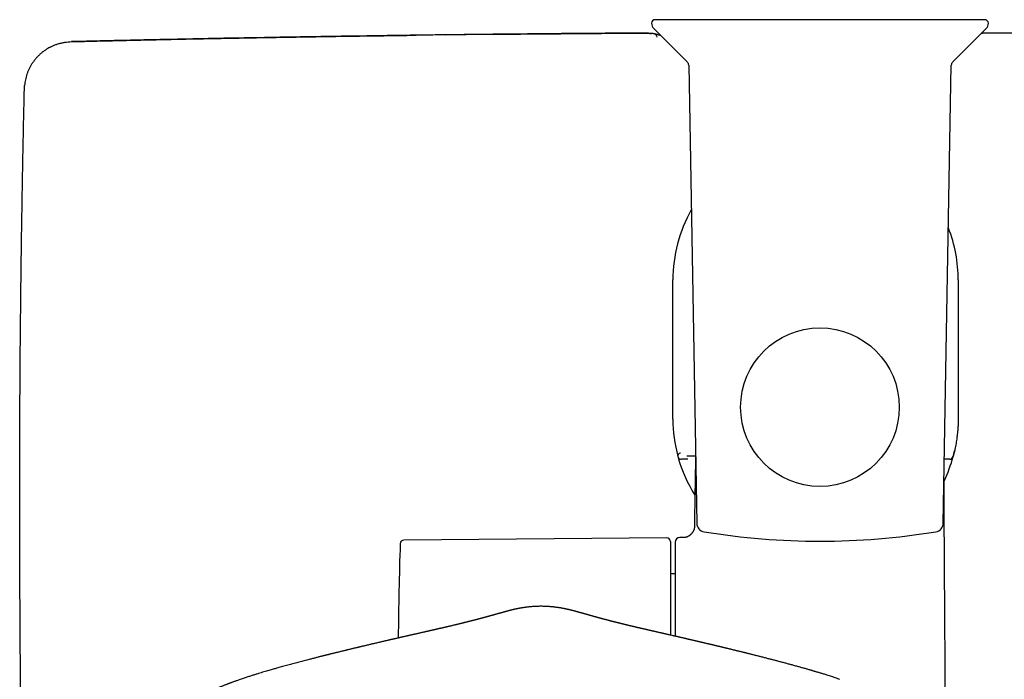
# Model space of a CAD drawing. Header units: millimetres. Extents: x 8 to 1017, y 12 to 1747.
# Tile 8 of 21: x 522 to 658, y 819 to 910. Entities that reach past the tile are written whole.
import ezdxf

# ---------------------------------------------------------------- set-up
doc = ezdxf.new("R2010")
doc.units = ezdxf.units.MM

msp = doc.modelspace()

# ---------------------------------------------------------------- linework, layer by layer
at = {"color": 7, "linetype": 'Continuous', "lineweight": 30}
for p, q in [((655.6, 910.28), (610.1, 910.28)), ((609.9, 909.07), (614.56, 904.41)), ((651.15, 904.41), (655.81, 909.07)), ((614.73, 904), (615.84, 840.73)), ((649.87, 840.73), (650.98, 904)), ((612.54, 855.14), (612.54, 874.34)), ((651.94, 874.34), (651.94, 855.14)), ((615.68, 850.02), (614.46, 850.02)), ((651.24, 849.97), (651.24, 849.96)), ((614.59, 849.6), (613.71, 849.6)), ((650.76, 849.6), (650.03, 849.6)), ((614.09, 838.78), (613.51, 838.78)), ((611.7, 838.74), (575.39, 838.43)), ((612.2, 838.24), (612.2, 825.3)), ((612.85, 838.12), (612.85, 825.16)), ((612.85, 833.78), (612.2, 833.78)), ((584.71, 827.26), (584.68, 827.25)), ((584.69, 827.25), (584.68, 827.25)), ((604.07, 827.22), (604.13, 827.21))]:
    msp.add_line(p, q, dxfattribs=at)
at = {"color": 7, "linetype": 'Continuous', "lineweight": 30, "flags": 128}
for points in [[(581.1, 908.19), (584, 908.22), (589.21, 908.28), (591.5, 908.3), (592.51, 908.31), (592.64, 908.31), (592.77, 908.31), (592.9, 908.31), (593.03, 908.32), (593.16, 908.32), (593.29, 908.32), (595.29, 908.34), (597.07, 908.35), (598.65, 908.36), (600.03, 908.37), (601.19, 908.38), (602.01, 908.39), (602.68, 908.39), (603.21, 908.4), (603.51, 908.4), (603.73, 908.4), (603.87, 908.4), (603.91, 908.4), (603.92, 908.4), (603.93, 908.4), (603.93, 908.4), (603.93, 908.4), (603.93, 908.4), (603.93, 908.4), (603.93, 908.4), (603.93, 908.4), (603.93, 908.4), (603.93, 908.4), (604.52, 908.41), (605.04, 908.41), (605.51, 908.41), (605.92, 908.41), (606.27, 908.41), (606.56, 908.42), (607.16, 908.42), (607.71, 908.41), (608.05, 908.41), (608.36, 908.41), (608.64, 908.41), (608.99, 908.4), (609.26, 908.4), (609.36, 908.39), (609.43, 908.39), (609.5, 908.39), (609.56, 908.39), (609.61, 908.38), (609.61, 908.38)], [(651.45, 850.79), (651.35, 850.39), (651.24, 849.97)]]:
    msp.add_lwpolyline(points, dxfattribs=at)
at = {"color": 7, "linetype": 'Continuous', "lineweight": 30}
msp.add_circle((632.85, 856.78), 10.95, dxfattribs=at)
msp.add_circle((632.85, 856.78), 10.95, dxfattribs=at)
for centre, radius, start, end in [((610.1, 909.78), 0.5, 90, 180), ((610.6, 909.78), 1, 180, 225), ((655.6, 909.78), 0.5, 0, 90), ((655.1, 909.78), 1, 315, 0), ((609.79, 907.76), 0.59, 10.3607, 83.7759), ((614.13, 903.99), 0.6, 1, 45), ((651.58, 903.99), 0.6, 135, 179), ((632.24, 874.34), 19.7, 150.5443, 180), ((632.24, 874.34), 19.7, 0, 21.3438), ((632.23, 855.14), 19.69, 180, 195.2424), ((632.24, 855.14), 19.7, 180, 195.2348), ((613.65, 850.02), 0.428, 94.524, 277.4583), ((632.24, 855.14), 19.7, 195.5715, 212.2878), ((632.24, 855.14), 19.7, 334.2581, 344.7652), ((650.76, 850.09), 0.497, 269.7984, 345.0129), ((631.57, 855.23), 20.37, 345.0129, 347.276), ((617.04, 840.76), 1.2, 181, 260.7875), ((648.67, 840.76), 1.2, 279.2125, 359), ((613.51, 838.12), 0.66, 90, 180), ((632.85, 938.28), 100, 260.7875, 270), ((632.85, 938.28), 100, 270, 279.2125), ((1095.42, 820.78), 520.81, 178.1116, 179.5458), ((575.39, 837.93), 0.5, 90.5, 178.1116), ((611.7, 838.24), 0.5, 0, 90.5)]:
    msp.add_arc(centre, radius, start, end, dxfattribs=at)
for points, knots in [([(609.93, 908.32), (609.92, 908.32), (609.89, 908.33), (609.86, 908.34), (609.82, 908.35), (609.79, 908.36), (609.77, 908.37), (609.72, 908.37), (609.64, 908.38), (609.55, 908.39), (609.44, 908.39), (609.31, 908.39), (609.17, 908.4), (609, 908.4), (608.81, 908.4), (608.59, 908.41), (608.36, 908.41), (608.12, 908.41), (607.85, 908.41), (607.57, 908.41), (607.28, 908.41), (606.98, 908.41), (606.67, 908.41), (606.34, 908.41), (606.02, 908.41), (605.69, 908.41), (605.37, 908.41), (605.06, 908.41), (604.74, 908.41), (604.42, 908.41), (603.96, 908.4), (603.36, 908.4), (602.41, 908.39), (601.26, 908.38), (600.04, 908.37), (598.92, 908.37), (597.92, 908.36), (596.89, 908.35), (595.84, 908.34), (594.96, 908.33), (594.27, 908.32), (593.78, 908.32), (593.32, 908.31), (592.88, 908.31), (592.47, 908.31), (592.11, 908.3), (591.8, 908.3), (591.53, 908.3), (591.28, 908.29), (591.04, 908.29), (590.82, 908.29), (590.54, 908.29), (590.19, 908.28), (589.75, 908.28), (589.28, 908.28), (588.78, 908.27), (588.24, 908.27), (587.68, 908.26), (587.1, 908.25), (586.51, 908.25), (585.92, 908.24), (585.32, 908.23), (584.73, 908.23), (584.15, 908.22), (583.56, 908.21), (582.78, 908.21), (581.79, 908.19), (580.6, 908.18), (577.7, 908.14), (571.44, 908.06), (561.81, 907.91), (553.81, 907.77), (549.11, 907.68), (547.69, 907.65), (546.28, 907.62), (544.86, 907.59), (543.45, 907.56), (542.05, 907.53), (541.03, 907.51), (540.38, 907.5), (540.09, 907.49), (539.8, 907.48), (539.51, 907.48), (539.22, 907.47), (538.93, 907.46), (538.62, 907.46), (538.27, 907.45), (537.87, 907.44), (537.41, 907.43), (536.92, 907.42), (536.39, 907.41), (535.84, 907.4), (535.25, 907.38), (534.63, 907.37), (533.98, 907.35), (533.3, 907.34), (532.64, 907.32), (532.01, 907.31), (531.4, 907.29), (530.78, 907.28), (530.14, 907.26), (529.71, 907.25), (529.49, 907.25)], [0, 0, 0, 0, 0.005154, 0.010272, 0.015352, 0.020408, 0.025458, 0.030494, 0.035522, 0.039908, 0.044271, 0.048605, 0.052911, 0.05719, 0.061446, 0.065684, 0.069896, 0.07408, 0.078236, 0.082364, 0.086463, 0.090538, 0.094592, 0.098633, 0.102663, 0.106481, 0.110249, 0.113967, 0.117677, 0.121385, 0.125096, 0.133865, 0.142656, 0.158424, 0.174293, 0.185774, 0.197537, 0.209591, 0.221937, 0.234576, 0.240547, 0.246282, 0.251712, 0.256837, 0.261657, 0.266171, 0.269503, 0.272648, 0.275604, 0.278371, 0.28095, 0.283442, 0.28818, 0.293303, 0.29881, 0.304701, 0.310976, 0.317636, 0.32435, 0.331362, 0.338374, 0.345338, 0.352256, 0.359127, 0.365951, 0.372728, 0.386776, 0.400657, 0.414523, 0.488805, 0.621029, 0.753253, 0.769876, 0.786498, 0.803121, 0.819743, 0.836337, 0.852705, 0.868813, 0.872251, 0.875678, 0.879092, 0.882494, 0.885884, 0.889262, 0.892767, 0.896507, 0.90154, 0.906944, 0.912719, 0.918864, 0.92538, 0.932266, 0.939523, 0.94715, 0.955148, 0.963516, 0.970352, 0.977418, 0.984712, 0.992236, 1, 1, 1, 1]), ([(529.49, 907.25), (529.49, 907.25), (529.53, 907.25), (529.66, 907.25), (529.92, 907.26), (530.35, 907.27), (530.97, 907.28), (531.78, 907.3), (532.79, 907.33), (533.8, 907.35), (534.62, 907.37), (535.16, 907.38), (535.57, 907.39), (536.34, 907.41), (537.5, 907.44), (539.48, 907.48), (541.88, 907.53), (545.38, 907.61), (549.57, 907.69), (554.31, 907.78), (558.87, 907.86), (563.26, 907.94), (567.64, 908), (572.25, 908.07), (575.4, 908.11), (577.09, 908.13)], [0, 0, 0, 0, 0.000287, 0.002387, 0.008082, 0.017084, 0.029393, 0.046779, 0.068178, 0.093589, 0.110443, 0.119345, 0.127717, 0.136235, 0.167847, 0.201323, 0.260915, 0.318818, 0.421891, 0.52515, 0.617395, 0.709557, 0.801635, 0.893629, 1, 1, 1, 1]), ([(610.88, 908.09), (610.84, 908.1), (610.78, 908.12), (610.69, 908.14), (610.56, 908.18), (610.41, 908.22), (610.28, 908.25), (610.19, 908.28), (610.13, 908.29), (610.06, 908.31), (609.99, 908.32), (609.92, 908.34), (609.88, 908.34), (609.85, 908.34)], [0, 0, 0, 0, 0.073816, 0.146041, 0.210117, 0.371529, 0.534994, 0.591183, 0.654807, 0.726984, 0.808162, 0.89892, 1, 1, 1, 1]), ([(734.99, 907.25), (734.75, 907.25), (734.3, 907.26), (733.63, 907.28), (732.97, 907.29), (732.35, 907.31), (731.74, 907.32), (731.15, 907.34), (730.57, 907.35), (729.99, 907.36), (729.42, 907.38), (728.88, 907.39), (728.36, 907.4), (727.87, 907.41), (727.4, 907.42), (726.96, 907.43), (726.55, 907.44), (726.16, 907.45), (725.8, 907.46), (725.46, 907.47), (725.14, 907.47), (724.81, 907.48), (724.15, 907.5), (723.14, 907.52), (721.79, 907.55), (720.41, 907.58), (716.18, 907.66), (709.45, 907.79), (700.23, 907.95), (690.55, 908.1), (683.34, 908.19), (678.59, 908.24), (677.12, 908.26), (675.64, 908.27), (674.16, 908.29), (672.68, 908.3), (671.15, 908.32), (669.56, 908.33), (668.3, 908.34), (667.39, 908.35), (666.87, 908.35), (666.36, 908.36), (665.87, 908.36), (665.41, 908.36), (664.96, 908.37), (664.54, 908.37), (664.15, 908.37), (663.77, 908.38), (663.46, 908.38), (663.2, 908.38), (662.98, 908.38), (662.76, 908.38), (662.52, 908.38), (662.27, 908.39), (661.98, 908.39), (661.67, 908.39), (661.33, 908.39), (660.97, 908.39), (660.58, 908.4), (660.18, 908.4), (659.75, 908.4), (659.35, 908.41), (658.98, 908.41), (658.65, 908.41), (658.33, 908.41), (658.02, 908.41), (657.71, 908.41), (657.42, 908.41), (657.14, 908.41), (656.87, 908.41), (656.61, 908.41), (656.35, 908.41), (656.09, 908.41), (655.83, 908.41), (655.61, 908.4), (655.4, 908.4), (655.24, 908.4), (655.16, 908.39), (655.13, 908.39)], [0, 0, 0, 0, 0.008553, 0.016829, 0.02484, 0.032586, 0.040064, 0.047278, 0.054227, 0.061565, 0.068582, 0.075279, 0.081656, 0.087712, 0.093448, 0.098863, 0.103957, 0.108731, 0.113185, 0.117253, 0.121232, 0.125227, 0.129238, 0.145681, 0.162388, 0.179358, 0.19647, 0.318701, 0.427835, 0.536969, 0.675867, 0.694056, 0.712245, 0.730434, 0.748622, 0.766809, 0.785126, 0.805079, 0.825415, 0.831886, 0.838383, 0.844682, 0.850698, 0.856436, 0.861895, 0.867072, 0.871966, 0.876576, 0.880901, 0.883578, 0.88615, 0.888858, 0.891778, 0.89491, 0.898255, 0.902205, 0.906418, 0.910894, 0.915638, 0.920642, 0.92591, 0.931464, 0.935489, 0.939561, 0.943648, 0.947722, 0.95177, 0.9558, 0.959819, 0.96383, 0.967835, 0.971835, 0.976829, 0.981815, 0.986787, 0.991741, 0.996685, 1, 1, 1, 1]), ([(526.57, 906.49), (526.69, 906.55), (526.94, 906.68), (527.33, 906.84), (527.74, 906.98), (528.17, 907.09), (528.6, 907.17), (529.04, 907.23), (529.34, 907.24), (529.49, 907.25)], [0, 0, 0, 0, 0.134092, 0.277089, 0.420309, 0.563951, 0.708252, 0.853493, 1, 1, 1, 1]), ([(526.57, 906.49), (526.56, 906.49), (526.43, 906.42), (526.17, 906.27), (525.81, 906.04), (525.47, 905.78), (525.15, 905.5), (524.84, 905.21), (524.56, 904.89), (524.3, 904.56), (524.06, 904.22), (523.85, 903.87), (523.66, 903.51), (523.49, 903.14), (523.35, 902.76), (523.23, 902.38), (523.14, 901.98), (523.07, 901.6), (523.04, 901.34), (523.03, 901.21)], [0, 0, 0, 0, 0.003844, 0.066459, 0.129155, 0.191976, 0.254963, 0.318152, 0.381243, 0.443978, 0.506449, 0.568734, 0.630899, 0.692998, 0.75508, 0.817183, 0.87934, 0.941575, 1, 1, 1, 1]), ([(522.57, 811.18), (522.55, 812.76), (522.51, 815.9), (522.46, 820.59), (522.43, 825.27), (522.4, 829.95), (522.37, 834.69), (522.36, 838.95), (522.36, 842.7), (522.36, 845.87), (522.36, 848.98), (522.37, 852.05), (522.38, 855.16), (522.4, 858.33), (522.42, 861.98), (522.45, 866.04), (522.5, 870.44), (522.55, 874.76), (522.6, 879.1), (522.66, 882.74), (522.71, 885.66), (522.74, 887.81), (522.78, 889.99), (522.82, 892.16), (522.87, 894.34), (522.91, 896.5), (522.96, 898.65), (522.99, 900.08), (523.01, 900.78)], [0, 0, 0, 0, 0.052603, 0.105039, 0.157297, 0.209364, 0.261916, 0.316153, 0.352014, 0.387341, 0.422136, 0.456399, 0.490133, 0.526027, 0.562502, 0.612646, 0.661724, 0.709745, 0.757298, 0.807224, 0.83136, 0.855248, 0.879219, 0.904103, 0.927891, 0.952103, 0.976479, 1, 1, 1, 1]), ([(523.01, 900.78), (523.01, 900.92), (523.01, 901.05), (523.03, 901.18), (523.03, 901.18)], [0, 0, 0, 0, 0.9991, 1, 1, 1, 1]), ([(651.94, 855.14), (651.94, 855.14), (651.94, 855.14), (651.94, 855.14), (651.94, 855.14), (651.94, 855.12), (651.93, 855.07), (651.93, 854.84), (651.92, 854.45), (651.9, 853.94), (651.86, 853.42), (651.8, 852.9), (651.74, 852.42), (651.67, 851.97), (651.6, 851.56), (651.52, 851.15), (651.47, 850.88), (651.44, 850.75)], [0, 0, 0, 0, 0.000196, 0.000449, 0.000935, 0.002796, 0.010164, 0.039525, 0.156917, 0.274347, 0.391777, 0.509566, 0.627354, 0.72033, 0.813304, 0.906656, 1, 1, 1, 1]), ([(615.68, 849.97), (615.68, 849.93), (615.67, 849.8), (615.67, 849.56), (615.66, 849.24), (615.66, 848.89), (615.65, 848.51), (615.64, 848.12), (615.64, 847.71), (615.63, 847.28), (615.62, 846.82), (615.61, 846.33), (615.6, 845.8), (615.59, 845.23), (615.58, 844.64), (615.57, 844.02), (615.56, 843.37), (615.55, 842.71), (615.54, 842.03), (615.53, 841.35), (615.52, 840.73), (615.51, 840.35), (615.51, 840.19)], [0, 0, 0, 0, 0.0099443, 0.040231, 0.0734089, 0.1094706, 0.1484076, 0.1877452, 0.2296229, 0.274032, 0.3209634, 0.3704075, 0.4255825, 0.4835597, 0.5443256, 0.6078662, 0.6741668, 0.743212, 0.8108112, 0.8808223, 0.9532308, 1, 1, 1, 1]), ([(650.2, 810.92), (650.16, 817.27), (650.08, 829.19), (650.01, 841.1), (649.98, 846.67)], [0, 0, 0, 0, 0.532793, 1, 1, 1, 1]), ([(615.51, 840.19), (615.51, 840.16), (615.5, 840.09), (615.48, 839.99), (615.46, 839.89), (615.42, 839.79), (615.38, 839.7), (615.34, 839.63), (615.32, 839.59), (615.3, 839.55), (615.27, 839.51), (615.23, 839.45), (615.17, 839.38), (615.11, 839.3), (615.04, 839.23), (614.97, 839.17), (614.9, 839.11), (614.82, 839.04), (614.72, 838.98), (614.62, 838.92), (614.51, 838.87), (614.41, 838.83), (614.31, 838.81), (614.21, 838.79), (614.13, 838.78), (614.09, 838.78)], [0, 0, 0, 0, 0.050494, 0.097116, 0.139701, 0.195465, 0.240802, 0.275074, 0.297854, 0.31345, 0.332228, 0.369572, 0.41267, 0.460457, 0.507489, 0.546724, 0.589769, 0.636765, 0.689506, 0.747584, 0.803572, 0.855217, 0.894636, 0.94496, 1, 1, 1, 1]), ([(604.07, 827.22), (604.07, 827.22), (604.07, 827.23), (604.04, 827.23), (604, 827.24), (603.96, 827.25), (603.91, 827.27), (603.87, 827.28), (603.84, 827.28), (603.81, 827.29), (603.78, 827.3), (603.74, 827.31), (603.7, 827.32), (603.66, 827.33), (603.62, 827.34), (603.59, 827.35), (603.55, 827.36), (603.5, 827.37), (603.45, 827.39), (603.4, 827.4), (603.34, 827.42), (603.26, 827.44), (603.18, 827.46), (603.11, 827.48), (603.03, 827.5), (602.96, 827.52), (602.87, 827.54), (602.79, 827.56), (602.71, 827.58), (602.64, 827.6), (602.58, 827.62), (602.52, 827.63), (602.47, 827.65), (602.41, 827.67), (602.35, 827.68), (602.29, 827.7), (602.23, 827.71), (602.17, 827.73), (602.12, 827.75), (602.07, 827.76), (602.03, 827.77), (601.98, 827.78), (601.94, 827.79), (601.89, 827.81), (601.84, 827.82), (601.78, 827.84), (601.72, 827.85), (601.67, 827.87), (601.61, 827.88), (601.57, 827.9), (601.53, 827.91), (601.49, 827.92), (601.45, 827.93), (601.4, 827.94), (601.35, 827.96), (601.3, 827.97), (601.25, 827.98), (601.2, 828), (601.16, 828.01), (601.12, 828.02), (601.07, 828.03), (601.03, 828.05), (600.98, 828.06), (600.92, 828.08), (600.87, 828.09), (600.82, 828.1), (600.77, 828.12), (600.74, 828.13), (600.7, 828.14), (600.67, 828.15), (600.63, 828.16), (600.59, 828.17), (600.54, 828.18), (600.5, 828.19), (600.46, 828.2), (600.43, 828.21), (600.41, 828.22), (600.38, 828.23), (600.33, 828.24), (600.27, 828.26), (600.19, 828.28), (600.12, 828.3), (600.05, 828.32), (599.99, 828.34), (599.94, 828.35), (599.89, 828.37), (599.84, 828.38), (599.78, 828.4), (599.73, 828.41), (599.69, 828.42), (599.65, 828.43), (599.6, 828.45), (599.54, 828.46), (599.47, 828.48), (599.41, 828.5), (599.34, 828.52), (599.28, 828.54), (599.23, 828.55), (599.18, 828.56), (599.13, 828.58), (599.08, 828.59), (599.04, 828.6), (598.99, 828.61), (598.94, 828.63), (598.9, 828.64), (598.85, 828.65), (598.8, 828.66), (598.75, 828.68), (598.69, 828.69), (598.63, 828.71), (598.57, 828.72), (598.51, 828.74), (598.46, 828.75), (598.41, 828.77), (598.36, 828.78), (598.32, 828.79), (598.28, 828.8), (598.23, 828.81), (598.19, 828.82), (598.15, 828.83), (598.11, 828.84), (598.07, 828.85), (598.04, 828.85), (598, 828.86), (597.97, 828.87), (597.93, 828.88), (597.89, 828.89), (597.86, 828.89), (597.83, 828.9), (597.79, 828.91), (597.76, 828.92), (597.71, 828.93), (597.64, 828.94), (597.55, 828.96), (597.45, 828.98), (597.33, 829), (597.23, 829.02), (597.14, 829.04), (597.07, 829.05), (597.01, 829.06), (596.95, 829.07), (596.89, 829.08), (596.83, 829.09), (596.74, 829.1), (596.61, 829.12), (596.44, 829.14), (596.28, 829.16), (596.13, 829.18), (595.99, 829.2), (595.86, 829.21), (595.72, 829.22), (595.58, 829.23), (595.42, 829.25), (595.25, 829.26), (595.06, 829.27), (594.85, 829.27), (594.63, 829.28), (594.39, 829.28), (594.13, 829.28), (593.86, 829.28), (593.58, 829.26), (593.31, 829.25), (593.04, 829.23), (592.79, 829.21), (592.56, 829.18), (592.35, 829.16), (592.18, 829.14), (592.03, 829.12), (591.89, 829.09), (591.76, 829.08), (591.65, 829.06), (591.57, 829.04), (591.49, 829.03), (591.43, 829.02), (591.37, 829.01), (591.3, 828.99), (591.23, 828.98), (591.15, 828.96), (591.08, 828.95), (591.02, 828.94), (590.96, 828.93), (590.9, 828.91), (590.85, 828.9), (590.79, 828.89), (590.73, 828.88), (590.67, 828.86), (590.62, 828.85), (590.58, 828.84), (590.53, 828.83), (590.48, 828.82), (590.42, 828.8), (590.36, 828.79), (590.31, 828.78), (590.26, 828.76), (590.21, 828.75), (590.17, 828.74), (590.12, 828.73), (590.09, 828.72), (590.06, 828.71), (590.03, 828.7), (590, 828.7), (589.95, 828.69), (589.9, 828.67), (589.84, 828.66), (589.78, 828.64), (589.71, 828.62), (589.64, 828.6), (589.58, 828.58), (589.52, 828.57), (589.46, 828.55), (589.41, 828.54), (589.36, 828.52), (589.31, 828.51), (589.25, 828.49), (589.19, 828.48), (589.14, 828.46), (589.09, 828.45), (589.04, 828.44), (589, 828.42), (588.96, 828.41), (588.92, 828.4), (588.88, 828.39), (588.83, 828.38), (588.79, 828.37), (588.74, 828.35), (588.69, 828.34), (588.65, 828.33), (588.61, 828.32), (588.58, 828.31), (588.55, 828.3), (588.51, 828.29), (588.48, 828.28), (588.43, 828.27), (588.39, 828.25), (588.35, 828.24), (588.32, 828.23), (588.29, 828.23), (588.26, 828.22), (588.24, 828.21), (588.21, 828.2), (588.18, 828.2), (588.15, 828.19), (588.11, 828.18), (588.06, 828.16), (588.02, 828.15), (587.98, 828.14), (587.94, 828.13), (587.89, 828.12), (587.84, 828.1), (587.76, 828.08), (587.69, 828.06), (587.63, 828.04), (587.57, 828.03), (587.53, 828.01), (587.48, 828), (587.43, 827.99), (587.38, 827.97), (587.32, 827.96), (587.26, 827.94), (587.2, 827.92), (587.14, 827.91), (587.09, 827.89), (587.04, 827.88), (586.98, 827.86), (586.92, 827.85), (586.85, 827.83), (586.79, 827.81), (586.73, 827.79), (586.68, 827.78), (586.63, 827.77), (586.58, 827.75), (586.53, 827.74), (586.47, 827.72), (586.41, 827.71), (586.34, 827.69), (586.26, 827.67), (586.2, 827.65), (586.14, 827.64), (586.09, 827.62), (586.04, 827.61), (585.98, 827.59), (585.92, 827.58), (585.85, 827.56), (585.77, 827.54), (585.7, 827.52), (585.63, 827.5), (585.57, 827.48), (585.52, 827.47), (585.47, 827.46), (585.42, 827.44), (585.38, 827.43), (585.32, 827.42), (585.27, 827.41), (585.23, 827.39), (585.19, 827.38), (585.15, 827.37), (585.09, 827.36), (585.03, 827.34), (584.97, 827.33), (584.92, 827.31), (584.86, 827.3), (584.81, 827.29), (584.76, 827.27), (584.73, 827.26), (584.71, 827.26), (584.71, 827.26)], [0, 0, 0, 0, 0.000021, 0.000928, 0.002643, 0.004711, 0.006744, 0.008231, 0.009409, 0.010495, 0.011872, 0.013547, 0.015431, 0.017374, 0.018889, 0.020179, 0.021807, 0.023806, 0.026481, 0.028747, 0.030745, 0.034448, 0.038682, 0.041942, 0.04479, 0.04846, 0.052645, 0.05671, 0.06063, 0.063819, 0.066633, 0.069228, 0.071921, 0.074742, 0.077984, 0.08089, 0.084109, 0.087262, 0.090035, 0.09243, 0.094605, 0.09678, 0.098972, 0.101474, 0.104392, 0.107715, 0.110936, 0.114235, 0.116999, 0.119439, 0.121843, 0.12386, 0.126142, 0.128845, 0.131969, 0.135113, 0.137955, 0.14092, 0.143544, 0.146051, 0.148457, 0.151159, 0.154446, 0.158205, 0.161691, 0.164902, 0.167705, 0.17035, 0.172404, 0.174551, 0.177141, 0.180184, 0.183447, 0.186341, 0.188709, 0.190726, 0.192694, 0.19484, 0.197165, 0.202801, 0.208477, 0.214112, 0.219416, 0.223365, 0.227262, 0.231436, 0.235892, 0.240472, 0.244643, 0.248464, 0.251938, 0.255436, 0.260729, 0.266576, 0.272739, 0.279086, 0.2842, 0.289265, 0.293972, 0.298315, 0.302444, 0.306683, 0.311098, 0.315564, 0.319865, 0.324011, 0.328411, 0.333263, 0.338563, 0.344007, 0.349229, 0.354229, 0.358965, 0.363309, 0.366382, 0.369354, 0.37262, 0.376205, 0.379244, 0.382192, 0.384809, 0.387098, 0.389609, 0.391779, 0.393944, 0.396107, 0.398267, 0.399964, 0.40166, 0.403355, 0.405129, 0.407263, 0.410536, 0.414431, 0.418946, 0.424077, 0.429819, 0.432977, 0.435689, 0.437959, 0.439819, 0.44164, 0.443551, 0.445552, 0.450384, 0.455016, 0.459279, 0.463185, 0.466747, 0.469979, 0.472898, 0.476001, 0.479251, 0.48276, 0.486552, 0.490648, 0.495065, 0.499817, 0.504916, 0.510373, 0.516079, 0.521655, 0.527113, 0.5325, 0.537866, 0.54326, 0.547353, 0.55151, 0.55572, 0.559643, 0.56282, 0.565674, 0.568205, 0.570413, 0.572424, 0.574441, 0.576525, 0.578886, 0.581691, 0.58461, 0.587934, 0.591673, 0.59578, 0.599697, 0.604307, 0.608327, 0.61176, 0.614584, 0.617794, 0.621416, 0.625458, 0.629942, 0.63488, 0.638883, 0.642992, 0.646795, 0.650268, 0.653407, 0.656212, 0.658679, 0.660838, 0.665442, 0.67039, 0.675683, 0.682048, 0.688751, 0.695459, 0.701726, 0.707655, 0.713549, 0.717663, 0.722233, 0.727272, 0.732694, 0.737936, 0.742896, 0.74757, 0.751312, 0.754915, 0.758387, 0.76173, 0.765006, 0.768582, 0.772286, 0.776313, 0.780385, 0.784009, 0.787175, 0.789173, 0.791344, 0.793837, 0.796655, 0.799798, 0.803158, 0.806175, 0.808565, 0.810596, 0.812284, 0.813986, 0.815848, 0.817871, 0.820314, 0.823055, 0.826097, 0.829349, 0.832262, 0.834741, 0.836856, 0.841059, 0.845843, 0.851096, 0.854754, 0.857968, 0.860676, 0.863381, 0.866423, 0.869754, 0.873197, 0.876736, 0.880333, 0.883464, 0.886174, 0.889054, 0.892257, 0.89571, 0.899332, 0.902799, 0.906051, 0.908869, 0.911323, 0.913841, 0.916496, 0.919377, 0.922631, 0.92626, 0.929982, 0.933228, 0.935987, 0.938425, 0.940863, 0.943444, 0.946474, 0.949963, 0.953747, 0.957161, 0.960203, 0.962905, 0.965315, 0.967551, 0.969397, 0.971603, 0.974066, 0.976277, 0.978164, 0.979776, 0.981592, 0.984121, 0.986995, 0.989606, 0.991846, 0.993895, 0.996159, 0.998078, 0.999957, 1, 1, 1, 1]), ([(584.68, 827.25), (584.66, 827.25), (584.62, 827.24), (584.56, 827.22), (584.51, 827.21), (584.46, 827.2), (584.43, 827.19), (584.41, 827.18), (584.38, 827.18), (584.36, 827.17), (584.33, 827.16), (584.3, 827.15), (584.26, 827.14), (584.22, 827.13), (584.19, 827.13), (584.16, 827.12), (584.12, 827.11), (584.07, 827.1), (584.02, 827.08), (583.98, 827.07), (583.95, 827.07), (583.92, 827.06), (583.89, 827.05), (583.86, 827.04), (583.81, 827.03), (583.76, 827.02), (583.7, 827), (583.64, 826.99), (583.58, 826.97), (583.53, 826.96), (583.49, 826.95), (583.46, 826.94), (583.42, 826.93), (583.37, 826.92), (583.31, 826.91), (583.24, 826.89), (583.17, 826.87), (583.11, 826.86), (583.04, 826.84), (582.97, 826.82), (582.9, 826.81), (582.85, 826.79), (582.8, 826.78), (582.75, 826.77), (582.69, 826.76), (582.63, 826.74), (582.58, 826.73), (582.53, 826.72), (582.49, 826.71), (582.4, 826.69), (582.27, 826.66), (582.11, 826.62), (581.95, 826.58), (581.8, 826.54), (581.62, 826.5), (581.48, 826.47), (581.39, 826.45), (581.35, 826.44), (581.31, 826.43), (581.27, 826.42), (581.23, 826.41), (581.19, 826.4), (581.13, 826.39), (581.08, 826.38), (581.04, 826.37), (580.99, 826.36), (580.94, 826.35), (580.88, 826.33), (580.81, 826.32), (580.75, 826.3), (580.67, 826.28), (580.57, 826.26), (580.46, 826.23), (580.35, 826.21), (580.23, 826.18), (580.1, 826.15), (579.97, 826.12), (579.84, 826.09), (579.73, 826.07), (579.64, 826.05), (579.58, 826.04), (579.53, 826.02), (579.47, 826.01), (579.4, 825.99), (579.33, 825.98), (579.27, 825.96), (579.21, 825.95), (579.16, 825.94), (579.1, 825.93), (579.04, 825.91), (578.97, 825.9), (578.91, 825.88), (578.85, 825.87), (578.78, 825.85), (578.7, 825.83), (578.62, 825.82), (578.55, 825.8), (578.48, 825.79), (578.41, 825.77), (578.32, 825.75), (578.22, 825.73), (578.1, 825.7), (577.95, 825.67), (577.79, 825.63), (577.61, 825.59), (577.42, 825.54), (577.23, 825.5), (577.05, 825.46), (576.89, 825.42), (576.73, 825.39), (576.58, 825.35), (576.44, 825.32), (576.3, 825.29), (576.16, 825.26), (576.01, 825.23), (575.87, 825.19), (575.73, 825.16), (575.6, 825.13), (575.48, 825.1), (575.36, 825.08), (575.27, 825.06), (575.18, 825.04), (575.11, 825.02), (575.05, 825.01), (574.99, 824.99), (574.92, 824.98), (574.84, 824.96), (574.73, 824.93), (574.61, 824.9), (574.47, 824.87), (574.34, 824.84), (574.2, 824.81), (574.08, 824.78), (573.96, 824.76), (573.87, 824.73), (573.79, 824.72), (573.72, 824.7), (573.67, 824.69), (573.61, 824.68), (573.55, 824.66), (573.47, 824.64), (573.37, 824.62), (573.24, 824.59), (573.09, 824.55), (572.91, 824.51), (572.75, 824.48), (572.6, 824.44), (572.42, 824.4), (572.22, 824.35), (571.99, 824.3), (571.76, 824.24), (571.52, 824.19), (571.3, 824.14), (571.09, 824.09), (570.89, 824.04), (570.68, 823.99), (570.48, 823.94), (570.3, 823.9), (570.13, 823.86), (569.96, 823.82), (569.78, 823.78), (569.61, 823.74), (569.46, 823.7), (569.34, 823.67), (569.24, 823.65), (569.15, 823.63), (569.09, 823.61), (569.02, 823.6), (568.96, 823.58), (568.87, 823.56), (568.76, 823.54), (568.61, 823.5), (568.45, 823.46), (568.27, 823.42), (568.1, 823.38), (567.94, 823.34), (567.8, 823.3), (567.66, 823.27), (567.52, 823.24), (567.38, 823.2), (567.22, 823.17), (567.05, 823.12), (566.86, 823.08), (566.65, 823.03), (566.43, 822.97), (566.22, 822.92), (566.02, 822.87), (565.83, 822.82), (565.64, 822.78), (565.48, 822.74), (565.32, 822.7), (565.18, 822.66), (565.05, 822.63), (564.94, 822.6), (564.85, 822.58), (564.77, 822.56), (564.71, 822.55), (564.64, 822.53), (564.57, 822.51), (564.5, 822.49), (564.41, 822.47), (564.29, 822.44), (564.15, 822.41), (563.96, 822.36), (563.76, 822.31), (563.55, 822.26), (563.27, 822.18), (562.91, 822.09), (562.4, 821.96), (561.81, 821.81), (561.12, 821.63), (560.43, 821.44), (559.72, 821.25), (559.02, 821.06), (558.32, 820.87), (557.77, 820.71), (557.35, 820.59), (557.05, 820.51), (556.74, 820.41), (556.41, 820.32), (556.06, 820.22), (555.7, 820.11), (555.31, 819.99), (554.89, 819.86), (554.44, 819.72), (553.97, 819.57), (553.55, 819.43), (553.29, 819.34), (553.19, 819.31)], [0, 0, 0, 0, 0.002747, 0.00554, 0.007876, 0.009654, 0.011028, 0.012017, 0.012984, 0.014073, 0.015284, 0.016617, 0.018439, 0.019986, 0.021256, 0.02257, 0.024239, 0.026238, 0.028298, 0.029984, 0.031291, 0.032355, 0.033536, 0.035086, 0.036827, 0.038863, 0.041236, 0.043942, 0.04647, 0.04833, 0.049776, 0.051194, 0.052628, 0.054173, 0.056935, 0.060138, 0.062672, 0.064832, 0.067536, 0.070413, 0.073084, 0.075437, 0.076996, 0.07874, 0.080992, 0.083593, 0.085774, 0.087434, 0.088967, 0.09072, 0.097392, 0.103952, 0.108787, 0.115709, 0.121589, 0.128934, 0.130719, 0.132308, 0.133698, 0.134889, 0.136234, 0.13801, 0.140215, 0.142242, 0.143821, 0.145268, 0.147133, 0.149562, 0.152283, 0.154683, 0.156742, 0.16095, 0.165441, 0.169223, 0.173397, 0.178352, 0.183317, 0.187578, 0.192908, 0.195299, 0.197276, 0.199158, 0.201444, 0.204135, 0.206756, 0.208965, 0.210647, 0.212473, 0.214642, 0.217141, 0.219515, 0.221543, 0.22369, 0.226156, 0.229178, 0.232238, 0.234738, 0.236763, 0.239729, 0.24268, 0.245894, 0.25062, 0.255846, 0.261746, 0.268362, 0.274991, 0.281527, 0.287794, 0.293564, 0.298844, 0.304041, 0.30933, 0.31372, 0.318544, 0.323652, 0.328578, 0.333289, 0.337786, 0.342054, 0.345832, 0.349156, 0.352024, 0.354439, 0.356012, 0.358012, 0.360439, 0.363294, 0.366456, 0.371107, 0.375662, 0.380119, 0.384479, 0.388742, 0.392704, 0.395661, 0.398223, 0.400388, 0.402156, 0.403745, 0.405797, 0.408384, 0.411506, 0.415164, 0.421045, 0.42668, 0.431963, 0.436892, 0.441468, 0.449041, 0.456303, 0.463448, 0.47084, 0.478375, 0.484514, 0.490653, 0.497117, 0.504234, 0.509043, 0.514109, 0.519434, 0.525017, 0.530672, 0.534861, 0.538512, 0.541624, 0.544198, 0.546233, 0.547741, 0.549711, 0.552371, 0.555721, 0.559761, 0.565459, 0.570819, 0.575832, 0.580495, 0.584811, 0.588779, 0.592717, 0.596837, 0.601459, 0.606584, 0.612213, 0.618346, 0.624983, 0.631048, 0.636996, 0.642588, 0.647826, 0.652708, 0.657156, 0.66126, 0.665013, 0.668297, 0.670801, 0.672902, 0.674624, 0.67641, 0.678421, 0.680656, 0.683116, 0.6858, 0.690563, 0.695903, 0.701711, 0.707636, 0.713649, 0.725715, 0.73812, 0.756662, 0.775917, 0.795624, 0.814984, 0.834839, 0.854252, 0.873221, 0.881221, 0.889502, 0.898266, 0.907513, 0.917243, 0.927456, 0.93815, 0.950471, 0.963377, 0.976865, 0.990935, 1, 1, 1, 1]), ([(635.59, 819.2), (635.5, 819.23), (635.3, 819.3), (634.97, 819.41), (634.63, 819.52), (634.31, 819.63), (634.01, 819.72), (633.73, 819.81), (633.47, 819.89), (633.23, 819.96), (633.01, 820.03), (632.81, 820.09), (632.61, 820.15), (632.43, 820.2), (632.26, 820.25), (632.11, 820.3), (631.96, 820.34), (631.82, 820.39), (631.68, 820.43), (631.54, 820.47), (631.38, 820.51), (631.2, 820.56), (631.02, 820.62), (630.81, 820.68), (630.58, 820.74), (630.34, 820.81), (630.1, 820.88), (629.87, 820.94), (629.54, 821.03), (629.13, 821.15), (628.63, 821.28), (628.15, 821.41), (627.66, 821.54), (627.18, 821.67), (626.69, 821.8), (626.2, 821.93), (625.7, 822.05), (625.21, 822.18), (624.72, 822.31), (624.25, 822.43), (623.87, 822.52), (623.59, 822.59), (623.39, 822.64), (623.21, 822.69), (623.04, 822.73), (622.89, 822.77), (622.78, 822.79), (622.69, 822.82), (622.59, 822.84), (622.48, 822.87), (622.35, 822.9), (622.19, 822.94), (622.02, 822.98), (621.84, 823.03), (621.66, 823.07), (621.48, 823.11), (621.32, 823.15), (621.16, 823.19), (621, 823.23), (620.84, 823.27), (620.68, 823.31), (620.53, 823.35), (620.38, 823.38), (620.23, 823.42), (620.08, 823.46), (619.94, 823.49), (619.81, 823.52), (619.68, 823.55), (619.55, 823.58), (619.43, 823.61), (619.33, 823.64), (619.25, 823.65), (619.19, 823.67), (619.15, 823.68), (619.11, 823.69), (619.06, 823.7), (618.99, 823.72), (618.9, 823.74), (618.79, 823.77), (618.66, 823.8), (618.52, 823.83), (618.38, 823.86), (618.24, 823.9), (618.11, 823.93), (617.99, 823.96), (617.85, 823.99), (617.71, 824.02), (617.57, 824.05), (617.45, 824.08), (617.33, 824.11), (617.2, 824.14), (617.07, 824.17), (616.95, 824.2), (616.84, 824.23), (616.73, 824.25), (616.63, 824.28), (616.55, 824.3), (616.47, 824.31), (616.41, 824.33), (616.34, 824.35), (616.26, 824.36), (616.17, 824.39), (616.06, 824.41), (615.95, 824.44), (615.84, 824.46), (615.73, 824.49), (615.61, 824.52), (615.48, 824.55), (615.34, 824.58), (615.21, 824.61), (615.11, 824.63), (615.02, 824.65), (614.96, 824.67), (614.9, 824.68), (614.85, 824.69), (614.79, 824.71), (614.71, 824.72), (614.63, 824.74), (614.53, 824.77), (614.43, 824.79), (614.32, 824.82), (614.22, 824.84), (614.13, 824.86), (614.04, 824.88), (613.93, 824.91), (613.82, 824.93), (613.7, 824.96), (613.57, 824.99), (613.44, 825.02), (613.32, 825.05), (613.2, 825.08), (613.07, 825.11), (612.91, 825.14), (612.74, 825.18), (612.44, 825.25), (612.16, 825.31), (611.88, 825.38), (611.74, 825.41), (611.62, 825.44), (611.51, 825.46), (611.4, 825.49), (611.31, 825.51), (611.23, 825.53), (611.15, 825.55), (611.06, 825.56), (610.96, 825.59), (610.86, 825.61), (610.72, 825.64), (610.55, 825.68), (610.37, 825.72), (610.23, 825.76), (610.12, 825.78), (610.03, 825.8), (609.97, 825.82), (609.91, 825.83), (609.85, 825.84), (609.78, 825.86), (609.72, 825.87), (609.67, 825.88), (609.61, 825.9), (609.54, 825.91), (609.47, 825.93), (609.4, 825.95), (609.34, 825.96), (609.29, 825.97), (609.24, 825.98), (609.18, 825.99), (609.12, 826.01), (609.05, 826.03), (608.98, 826.04), (608.92, 826.05), (608.86, 826.07), (608.8, 826.08), (608.74, 826.1), (608.68, 826.11), (608.61, 826.13), (608.55, 826.14), (608.5, 826.15), (608.44, 826.17), (608.38, 826.18), (608.32, 826.19), (608.25, 826.21), (608.2, 826.22), (608.15, 826.23), (608.09, 826.25), (608.03, 826.26), (607.97, 826.27), (607.92, 826.29), (607.87, 826.3), (607.83, 826.31), (607.77, 826.32), (607.71, 826.33), (607.65, 826.35), (607.6, 826.36), (607.56, 826.37), (607.52, 826.38), (607.47, 826.39), (607.42, 826.4), (607.38, 826.41), (607.32, 826.43), (607.27, 826.44), (607.22, 826.45), (607.17, 826.46), (607.13, 826.47), (607.09, 826.48), (607.04, 826.49), (606.99, 826.51), (606.94, 826.52), (606.89, 826.53), (606.86, 826.54), (606.82, 826.54), (606.79, 826.55), (606.74, 826.56), (606.68, 826.58), (606.6, 826.6), (606.52, 826.62), (606.46, 826.63), (606.4, 826.64), (606.36, 826.65), (606.32, 826.66), (606.28, 826.67), (606.23, 826.69), (606.17, 826.7), (606.12, 826.71), (606.07, 826.72), (606.02, 826.74), (605.97, 826.75), (605.9, 826.77), (605.82, 826.78), (605.76, 826.8), (605.7, 826.82), (605.65, 826.83), (605.59, 826.84), (605.54, 826.85), (605.48, 826.87), (605.44, 826.88), (605.4, 826.89), (605.36, 826.9), (605.33, 826.91), (605.3, 826.91), (605.27, 826.92), (605.22, 826.93), (605.18, 826.94), (605.14, 826.95), (605.09, 826.96), (605.05, 826.98), (605, 826.99), (604.94, 827), (604.87, 827.02), (604.8, 827.04), (604.74, 827.05), (604.69, 827.07), (604.65, 827.08), (604.61, 827.09), (604.58, 827.1), (604.52, 827.11), (604.45, 827.13), (604.37, 827.15), (604.31, 827.16), (604.26, 827.18), (604.22, 827.19), (604.17, 827.2), (604.14, 827.21), (604.13, 827.21)], [0, 0, 0, 0, 0.00789, 0.018456, 0.028406, 0.03774, 0.046308, 0.054281, 0.06166, 0.068445, 0.074757, 0.080518, 0.085943, 0.09105, 0.095836, 0.100304, 0.104451, 0.10828, 0.112017, 0.116121, 0.120603, 0.125465, 0.130705, 0.136324, 0.142941, 0.149715, 0.156386, 0.162957, 0.169426, 0.18375, 0.197555, 0.211174, 0.224796, 0.23842, 0.251855, 0.265627, 0.279779, 0.294311, 0.308182, 0.321595, 0.334542, 0.340471, 0.346136, 0.351498, 0.356558, 0.361216, 0.364055, 0.366534, 0.369163, 0.372363, 0.376328, 0.38092, 0.386138, 0.391325, 0.396793, 0.402012, 0.406957, 0.411629, 0.416027, 0.421229, 0.425989, 0.430307, 0.434571, 0.439258, 0.444367, 0.448047, 0.451919, 0.455982, 0.460113, 0.463745, 0.466808, 0.469303, 0.470861, 0.472069, 0.473215, 0.474697, 0.47652, 0.47942, 0.482903, 0.486969, 0.491091, 0.495605, 0.499983, 0.504118, 0.508011, 0.511662, 0.516587, 0.520989, 0.524869, 0.528492, 0.532545, 0.537064, 0.540369, 0.543886, 0.547464, 0.550662, 0.553451, 0.555832, 0.55783, 0.559821, 0.562306, 0.565284, 0.568755, 0.572466, 0.576044, 0.579486, 0.582792, 0.587711, 0.592295, 0.596535, 0.600313, 0.602745, 0.60491, 0.60681, 0.608444, 0.610237, 0.612603, 0.615543, 0.618741, 0.622366, 0.625884, 0.629162, 0.632199, 0.634996, 0.638812, 0.642551, 0.646648, 0.651103, 0.6556, 0.659666, 0.663296, 0.667922, 0.673179, 0.67905, 0.685097, 0.704081, 0.70897, 0.713857, 0.718329, 0.722265, 0.725724, 0.72898, 0.73207, 0.734561, 0.737545, 0.741037, 0.744957, 0.748853, 0.756225, 0.763184, 0.767501, 0.771529, 0.775086, 0.776757, 0.778757, 0.781088, 0.783555, 0.78571, 0.787787, 0.789733, 0.792109, 0.794922, 0.797672, 0.799579, 0.801263, 0.803019, 0.805133, 0.807578, 0.810466, 0.812855, 0.814837, 0.816893, 0.819092, 0.821418, 0.823837, 0.826296, 0.828591, 0.830563, 0.832269, 0.834465, 0.83721, 0.839787, 0.841497, 0.84323, 0.845235, 0.84751, 0.849953, 0.852024, 0.853649, 0.855089, 0.857016, 0.859558, 0.861953, 0.863719, 0.865089, 0.866691, 0.86856, 0.870212, 0.872018, 0.873979, 0.876096, 0.87818, 0.879913, 0.881297, 0.882783, 0.884637, 0.886796, 0.888729, 0.890317, 0.891588, 0.892868, 0.894242, 0.895713, 0.898316, 0.90132, 0.904465, 0.907174, 0.908861, 0.910402, 0.911823, 0.913371, 0.915359, 0.917725, 0.919937, 0.921723, 0.923147, 0.925468, 0.928238, 0.931113, 0.933932, 0.936266, 0.937889, 0.939967, 0.942422, 0.944605, 0.946376, 0.947841, 0.949279, 0.950401, 0.951588, 0.953029, 0.954736, 0.956687, 0.958462, 0.959894, 0.961785, 0.963799, 0.966097, 0.968865, 0.972204, 0.974633, 0.976726, 0.978369, 0.97975, 0.98132, 0.983098, 0.986713, 0.990061, 0.992988, 0.994475, 0.996469, 0.998973, 1, 1, 1, 1]), ([(553.19, 819.31), (553.1, 819.28), (552.93, 819.22), (552.68, 819.13), (552.45, 819.05), (552.24, 818.98), (552.05, 818.91), (551.88, 818.85), (551.73, 818.8), (551.6, 818.75), (551.49, 818.71), (551.4, 818.67), (551.34, 818.65), (551.29, 818.63), (551.25, 818.62), (551.23, 818.61), (551.22, 818.6), (551.21, 818.6), (551.19, 818.59), (551.15, 818.58), (551.1, 818.56), (551.03, 818.53), (550.94, 818.5), (550.83, 818.45), (550.69, 818.4), (550.54, 818.34), (550.36, 818.27), (550.17, 818.19), (549.96, 818.1), (549.72, 818.01), (549.47, 817.9), (549.21, 817.79), (548.92, 817.67), (548.62, 817.54), (548.3, 817.4), (547.97, 817.25), (547.74, 817.15), (547.63, 817.09)], [0, 0, 0, 0, 0.044668, 0.086138, 0.124408, 0.159477, 0.191344, 0.220008, 0.245469, 0.267725, 0.286778, 0.302625, 0.313383, 0.321915, 0.32822, 0.331489, 0.333505, 0.334999, 0.337178, 0.343639, 0.352908, 0.364984, 0.379868, 0.400315, 0.42443, 0.452213, 0.483663, 0.518783, 0.557572, 0.60003, 0.646159, 0.695959, 0.749429, 0.806569, 0.867379, 0.931856, 1, 1, 1, 1])]:
    msp.add_open_spline(points, degree=3, knots=knots, dxfattribs=at)

doc.saveas('drawing.dxf')
